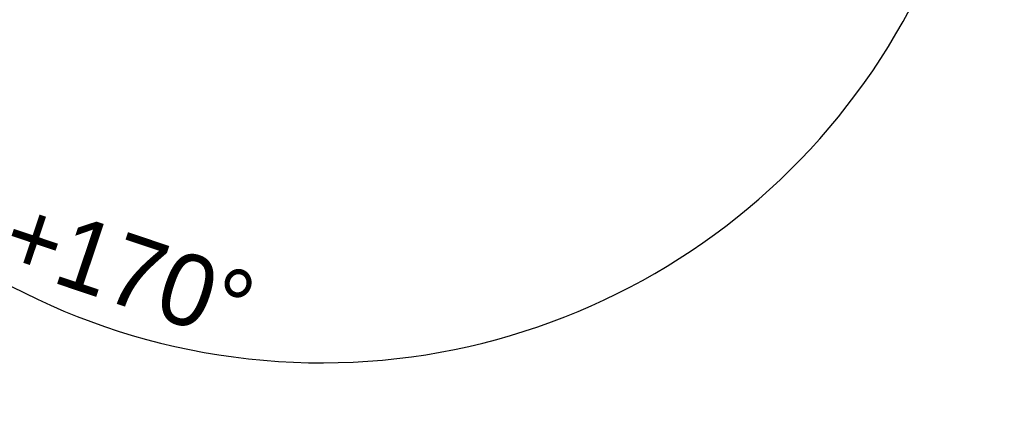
# Model space of a CAD drawing. Header units: millimetres. Extents: x 5828 to 6704, y 123 to 421.
# Tile 191 of 256: x 6553.12 to 6573.77, y 199.3 to 207.57. Entities that reach past the tile are written whole.
import ezdxf

# ---------------------------------------------------------------- set-up
doc = ezdxf.new("R2010")
doc.units = ezdxf.units.MM
doc.layers.add('尺寸标注', color=7, linetype='Continuous')
doc.layers.add('运动范围', color=7, linetype='Continuous')
doc.styles.add('微软雅黑', font='msyh.ttc', dxfattribs={"height": 1.5})
doc.dimstyles.new('尺寸标注_1_20比例', dxfattribs={"dimtxt": 1.5, "dimasz": 1.25, "dimexe": 0.5, "dimexo": 0.4, "dimgap": 0.5, "dimtad": 1, "dimdec": 1, "dimlfac": 20, "dimdsep": 46, "dimtxsty": '微软雅黑', "dimcen": 0.09, "dimadec": 0, "dimazin": 0, "dimtp": 0.01, "dimtm": 0.01, "dimtfac": 1, "dimtdec": 1, "dimtofl": 0, "dimtmove": 0, "dimatfit": 3, "dimfxl": 1, "dimtolj": 1, "dimarcsym": 0})

# ---------------------------------------------------------------- blocks, each defined once
blk = doc.blocks.new('*D1146')
at = {"layer": 'Defpoints', "color": 0}
for p in [(6488.251, 214.342), (6559.453, 214.342), (6635.724, 214.342), (6618.6, 203.913), (6564.984, 201.519)]:
    blk.add_point(p, dxfattribs=at)
at = {"layer": '尺寸标注', "color": 0, "lineweight": -2}
blk.add_arc((6559.453, 214.342), 13.965, 185.1302, 344.8698, dxfattribs=at)
at = {"layer": '尺寸标注', "color": 0}
for points in [[(6545.752, 213.103), (6545.336, 213.084), (6545.488, 214.342)], [(6573.137, 210.652), (6572.73, 210.743), (6573.206, 211.917)]]:
    blk.add_solid(points, dxfattribs=at)
at = {"layer": '尺寸标注', "color": 0, "insert": (6555.409, 202.31), "char_height": 1.5, "attachment_point": 5, "rotation": 341.4248, "style": '微软雅黑'}
blk.add_mtext('\\A1;{\\fAlibaba PuHuiTi 3.0 55 Regular|b0|i0|c134|p18;+\\A1;170%%d}', dxfattribs=at)

msp = doc.modelspace()

# ---------------------------------------------------------------- linework, layer by layer
at = {"layer": '运动范围'}
msp.add_arc((6559.4529, 214.3423), 60.06, 10, 350, dxfattribs=at)

# ---------------------------------------------------------------- dimensions: what is measured, and where the dimension line sits
at = {"layer": '尺寸标注'}
dim = msp.add_angular_dim_2l(base=(6564.9841, 201.5194), line1=((6635.7237, 214.3423), (6488.2514, 214.3423)), line2=((6559.4529, 214.3423), (6618.6004, 203.913)), text='\\A1;{\\fAlibaba PuHuiTi 3.0 55 Regular|b0|i0|c134|p18;+<>}', dimstyle='尺寸标注_1_20比例', dxfattribs=at)
dim.commit()
dim.dimension.update_dxf_attribs({"geometry": '*D1146', "text_midpoint": (6555.0043, 201.1047), "dimtype": 162})

doc.saveas('drawing.dxf')
